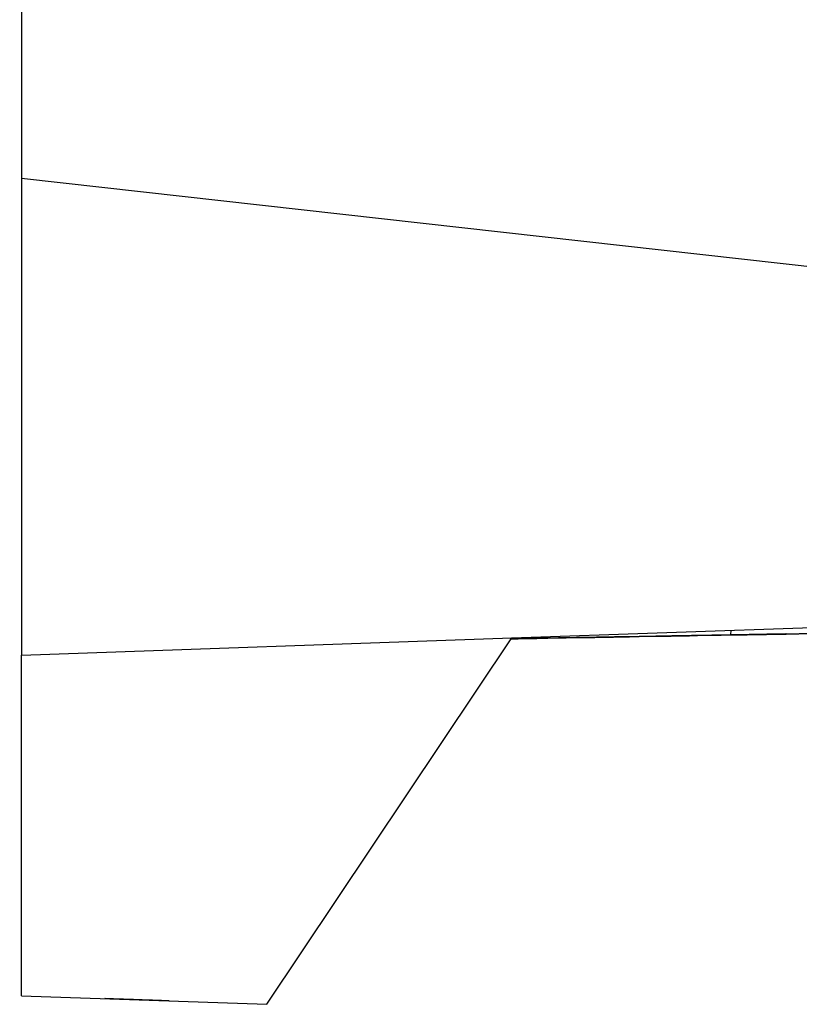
# Model space of a CAD drawing. Header units: millimetres. Extents: x -1111 to 1147, y -743 to 1146.
# Tile 29 of 203: x -452 to -395, y -93 to -20. Entities that reach past the tile are written whole.
import ezdxf

# ---------------------------------------------------------------- set-up
doc = ezdxf.new("R2010")
doc.units = ezdxf.units.MM
doc.styles.add('SLDTEXTSTYLE0', font='TXT', dxfattribs={"width": 0.75})
doc.dimstyles.new('SLDDIMSTYLE0', dxfattribs={"dimtxt": 3.5, "dimasz": 3.302, "dimexe": 0, "dimexo": 0.0625, "dimgap": 0.875, "dimtad": 1, "dimrnd": 1e-09, "dimzin": 12, "dimdsep": 46, "dimtxsty": 'SLDTEXTSTYLE0', "dimsah": 1, "dimcen": 0.09, "dimadec": 0, "dimazin": 3, "dimtfac": 1, "dimtofl": 0, "dimtmove": 0, "dimatfit": 3, "dimfxl": 1, "dimfrac": 2, "dimtolj": 1, "dimtzin": 12, "dimarcsym": 0})

# ---------------------------------------------------------------- blocks, each defined once
blk = doc.blocks.new('_D')
at = {"color": 8, "linetype": 'Continuous', "lineweight": 0}
for p, q in [((-452.719, 392.94), (-505.298, 392.94)), ((-504.298, -92.06), (-504.298, 392.94)), ((-452.719, -92.06), (-505.298, -92.06))]:
    blk.add_line(p, q, dxfattribs=at)
at = {"color": 8, "linetype": 'Continuous', "lineweight": 18}
for points in [[(-504.298, 392.94), (-504.806, 389.638), (-503.79, 389.638)], [(-504.298, -92.06), (-503.79, -88.758), (-504.806, -88.758)]]:
    blk.add_solid(points, dxfattribs=at)
at = {"color": 8, "linetype": 'Continuous', "lineweight": 18, "insert": (-508.81, 141.83), "char_height": 3.5, "attachment_point": 1, "rotation": 90, "style": 'SLDTEXTSTYLE0'}
blk.add_mtext('485', dxfattribs=at)

msp = doc.modelspace()

# ---------------------------------------------------------------- linework, layer by layer
at = {"color": 7, "linetype": 'Continuous', "lineweight": 25}
for p, q in [((-451.719, 392.94), (-451.719, -32.06)), ((-451.719, -32.06), (-338.089, -44.777)), ((-451.719, -32.06), (-451.719, -67.06)), ((-415.719, -65.803), (-338.089, -63.092)), ((-415.76, -65.865), (-399.675, -65.584)), ((-399.686, -65.584), (-415.76, -65.865)), ((-407.094, -65.713), (-407.094, -65.713)), ((-407.094, -65.713), (-407.094, -65.713)), ((-407.094, -65.713), (-407.094, -65.713)), ((-405.161, -65.68), (-405.161, -65.68)), ((-402.25, -65.629), (-398.748, -65.568)), ((-402.091, -65.626), (-398.589, -65.565)), ((-402.091, -65.626), (-398.589, -65.565)), ((-402.091, -65.626), (-398.589, -65.565)), ((-399.661, -65.242), (-399.679, -65.584)), ((-389.68, -65.409), (-399.679, -65.584)), ((-399.679, -65.584), (-399.679, -65.584)), ((-399.675, -65.584), (-389.676, -65.409)), ((-399.675, -65.584), (-399.675, -65.584)), ((-395.588, -65.512), (-395.588, -65.513)), ((-395.588, -65.512), (-395.588, -65.512)), ((-395.588, -65.513), (-395.588, -65.513)), ((-395.588, -65.513), (-395.588, -65.513)), ((-451.719, -67.06), (-415.719, -65.803)), ((-433.719, -92.688), (-415.719, -65.803)), ((-413.755, -65.83), (-410.253, -65.768)), ((-413.596, -65.827), (-410.094, -65.766)), ((-413.596, -65.827), (-410.094, -65.766)), ((-413.596, -65.827), (-410.094, -65.766)), ((-451.719, -92.06), (-451.719, -67.06)), ((-451.719, -92.06), (-433.719, -92.688))]:
    msp.add_line(p, q, dxfattribs=at)
at = {"color": 7, "linetype": 'Continuous', "lineweight": 25, "flags": 128}
for points in [[(-407.094, -65.713), (-407.094, -65.713), (-407.094, -65.713), (-407.094, -65.713), (-407.094, -65.713)], [(-405.161, -65.68), (-405.161, -65.68), (-405.161, -65.68), (-405.161, -65.68), (-405.161, -65.68)]]:
    msp.add_lwpolyline(points, dxfattribs=at)
at = {"color": 7, "linetype": 'Continuous', "lineweight": 25}
for points, knots in [([(-410.253, -65.768), (-410.048, -65.765), (-409.844, -65.761), (-409.443, -65.754), (-409.242, -65.751), (-408.86, -65.744), (-408.678, -65.741), (-408.333, -65.735), (-408.17, -65.732), (-407.877, -65.727), (-407.745, -65.725), (-407.512, -65.721), (-407.415, -65.719), (-407.256, -65.716), (-407.195, -65.715), (-407.114, -65.714), (-407.094, -65.713), (-407.094, -65.713)], [0, 0, 0, 0, 0.125, 0.125, 0.25, 0.25, 0.375, 0.375, 0.5, 0.5, 0.625, 0.625, 0.75, 0.75, 0.875, 0.875, 1, 1, 1, 1]), ([(-407.094, -65.713), (-407.094, -65.713), (-407.114, -65.714), (-407.194, -65.715), (-407.255, -65.716), (-407.414, -65.719), (-407.512, -65.721), (-407.742, -65.725), (-407.876, -65.727), (-408.169, -65.732), (-408.328, -65.735), (-408.676, -65.741), (-408.859, -65.744), (-409.239, -65.751), (-409.439, -65.754), (-409.843, -65.761), (-410.047, -65.765), (-410.253, -65.769)], [0, 0, 0, 0, 0.125, 0.125, 0.25, 0.25, 0.375, 0.375, 0.5, 0.5, 0.625, 0.625, 0.75, 0.75, 0.875, 0.875, 1, 1, 1, 1]), ([(-407.094, -65.713), (-407.094, -65.713), (-407.113, -65.714), (-407.188, -65.715), (-407.245, -65.716), (-407.394, -65.719), (-407.485, -65.72), (-407.701, -65.724), (-407.828, -65.726), (-408.104, -65.731), (-408.255, -65.734), (-408.582, -65.739), (-408.757, -65.742), (-409.3, -65.752), (-409.696, -65.759), (-410.094, -65.766)], [0, 0, 0, 0, 0.125, 0.125, 0.25, 0.25, 0.375, 0.375, 0.5, 0.5, 0.625, 0.625, 0.75, 0.75, 1, 1, 1, 1]), ([(-410.094, -65.766), (-409.895, -65.762), (-409.699, -65.759), (-409.314, -65.752), (-409.123, -65.749), (-408.759, -65.742), (-408.586, -65.739), (-408.259, -65.734), (-408.105, -65.731), (-407.829, -65.726), (-407.705, -65.724), (-407.487, -65.72), (-407.395, -65.719), (-407.246, -65.716), (-407.189, -65.715), (-407.113, -65.714), (-407.094, -65.713), (-407.094, -65.713)], [0, 0, 0, 0, 0.125, 0.125, 0.25, 0.25, 0.375, 0.375, 0.5, 0.5, 0.625, 0.625, 0.75, 0.75, 0.875, 0.875, 1, 1, 1, 1]), ([(-407.094, -65.713), (-407.094, -65.713), (-407.113, -65.714), (-407.188, -65.715), (-407.245, -65.716), (-407.394, -65.719), (-407.485, -65.72), (-407.701, -65.724), (-407.828, -65.726), (-408.104, -65.731), (-408.255, -65.734), (-408.582, -65.739), (-408.757, -65.742), (-409.3, -65.752), (-409.696, -65.759), (-410.094, -65.766)], [0, 0, 0, 0, 0.125, 0.125, 0.25, 0.25, 0.375, 0.375, 0.5, 0.5, 0.625, 0.625, 0.75, 0.75, 1, 1, 1, 1]), ([(-410.094, -65.766), (-409.895, -65.762), (-409.699, -65.759), (-409.314, -65.752), (-409.123, -65.749), (-408.759, -65.742), (-408.586, -65.739), (-408.259, -65.734), (-408.105, -65.731), (-407.829, -65.726), (-407.705, -65.724), (-407.487, -65.72), (-407.395, -65.719), (-407.246, -65.716), (-407.189, -65.715), (-407.113, -65.714), (-407.094, -65.713), (-407.094, -65.713)], [0, 0, 0, 0, 0.125, 0.125, 0.25, 0.25, 0.375, 0.375, 0.5, 0.5, 0.625, 0.625, 0.75, 0.75, 0.875, 0.875, 1, 1, 1, 1]), ([(-407.094, -65.713), (-407.094, -65.713), (-407.113, -65.714), (-407.188, -65.715), (-407.245, -65.716), (-407.394, -65.719), (-407.485, -65.72), (-407.701, -65.724), (-407.827, -65.726), (-408.104, -65.731), (-408.254, -65.734), (-408.582, -65.739), (-408.757, -65.742), (-409.3, -65.752), (-409.696, -65.759), (-410.094, -65.766)], [0, 0, 0, 0, 0.125, 0.125, 0.25, 0.25, 0.375, 0.375, 0.5, 0.5, 0.625, 0.625, 0.75, 0.75, 1, 1, 1, 1]), ([(-410.094, -65.766), (-409.895, -65.762), (-409.699, -65.759), (-409.314, -65.752), (-409.123, -65.749), (-408.759, -65.742), (-408.586, -65.739), (-408.259, -65.734), (-408.105, -65.731), (-407.829, -65.726), (-407.705, -65.724), (-407.487, -65.72), (-407.395, -65.719), (-407.246, -65.716), (-407.189, -65.715), (-407.113, -65.714), (-407.094, -65.713), (-407.094, -65.713)], [0, 0, 0, 0, 0.125, 0.125, 0.25, 0.25, 0.375, 0.375, 0.5, 0.5, 0.625, 0.625, 0.75, 0.75, 0.875, 0.875, 1, 1, 1, 1]), ([(-402.091, -65.626), (-402.292, -65.63), (-402.491, -65.633), (-402.881, -65.64), (-403.075, -65.643), (-403.445, -65.65), (-403.621, -65.653), (-403.954, -65.659), (-404.113, -65.661), (-404.397, -65.666), (-404.524, -65.668), (-404.75, -65.672), (-404.846, -65.674), (-405.079, -65.678), (-405.161, -65.68), (-405.161, -65.68)], [0, 0, 0, 0, 0.125, 0.125, 0.25, 0.25, 0.375, 0.375, 0.5, 0.5, 0.625, 0.625, 0.75, 0.75, 1, 1, 1, 1]), ([(-405.161, -65.68), (-405.161, -65.68), (-405.141, -65.679), (-405.062, -65.678), (-405.002, -65.677), (-404.847, -65.674), (-404.752, -65.672), (-404.528, -65.669), (-404.398, -65.666), (-404.114, -65.661), (-403.96, -65.659), (-403.624, -65.653), (-403.446, -65.65), (-403.078, -65.643), (-402.885, -65.64), (-402.491, -65.633), (-402.292, -65.63), (-402.091, -65.626)], [0, 0, 0, 0, 0.125, 0.125, 0.25, 0.25, 0.375, 0.375, 0.5, 0.5, 0.625, 0.625, 0.75, 0.75, 0.875, 0.875, 1, 1, 1, 1]), ([(-402.091, -65.626), (-402.292, -65.63), (-402.491, -65.633), (-402.881, -65.64), (-403.074, -65.643), (-403.445, -65.65), (-403.621, -65.653), (-403.954, -65.659), (-404.113, -65.661), (-404.397, -65.666), (-404.524, -65.668), (-404.75, -65.672), (-404.846, -65.674), (-405.078, -65.678), (-405.161, -65.68), (-405.161, -65.68)], [0, 0, 0, 0, 0.125, 0.125, 0.25, 0.25, 0.375, 0.375, 0.5, 0.5, 0.625, 0.625, 0.75, 0.75, 1, 1, 1, 1]), ([(-405.161, -65.68), (-405.161, -65.68), (-405.141, -65.679), (-405.062, -65.678), (-405.002, -65.677), (-404.847, -65.674), (-404.752, -65.672), (-404.528, -65.669), (-404.398, -65.666), (-404.114, -65.661), (-403.96, -65.659), (-403.624, -65.653), (-403.446, -65.65), (-403.078, -65.643), (-402.886, -65.64), (-402.491, -65.633), (-402.292, -65.63), (-402.091, -65.626)], [0, 0, 0, 0, 0.125, 0.125, 0.25, 0.25, 0.375, 0.375, 0.5, 0.5, 0.625, 0.625, 0.75, 0.75, 0.875, 0.875, 1, 1, 1, 1]), ([(-402.091, -65.626), (-402.292, -65.63), (-402.491, -65.633), (-402.881, -65.64), (-403.075, -65.643), (-403.445, -65.65), (-403.621, -65.653), (-403.954, -65.659), (-404.113, -65.661), (-404.397, -65.666), (-404.524, -65.669), (-404.75, -65.672), (-404.846, -65.674), (-405.079, -65.678), (-405.161, -65.68), (-405.161, -65.68)], [0, 0, 0, 0, 0.125, 0.125, 0.25, 0.25, 0.375, 0.375, 0.5, 0.5, 0.625, 0.625, 0.75, 0.75, 1, 1, 1, 1]), ([(-405.161, -65.68), (-405.161, -65.68), (-405.141, -65.679), (-405.062, -65.678), (-405.002, -65.677), (-404.847, -65.674), (-404.752, -65.673), (-404.528, -65.669), (-404.398, -65.666), (-404.114, -65.661), (-403.96, -65.659), (-403.624, -65.653), (-403.446, -65.65), (-403.078, -65.643), (-402.886, -65.64), (-402.491, -65.633), (-402.292, -65.63), (-402.091, -65.626)], [0, 0, 0, 0, 0.125, 0.125, 0.25, 0.25, 0.375, 0.375, 0.5, 0.5, 0.625, 0.625, 0.75, 0.75, 0.875, 0.875, 1, 1, 1, 1]), ([(-405.161, -65.68), (-405.161, -65.68), (-405.142, -65.679), (-405.069, -65.678), (-405.013, -65.677), (-404.867, -65.674), (-404.778, -65.673), (-404.568, -65.669), (-404.445, -65.667), (-404.178, -65.662), (-404.032, -65.66), (-403.716, -65.654), (-403.546, -65.651), (-403.021, -65.642), (-402.639, -65.636), (-402.25, -65.629)], [0, 0, 0, 0, 0.125, 0.125, 0.25, 0.25, 0.375, 0.375, 0.5, 0.5, 0.625, 0.625, 0.75, 0.75, 1, 1, 1, 1]), ([(-402.25, -65.629), (-402.444, -65.632), (-402.635, -65.636), (-403.008, -65.642), (-403.193, -65.645), (-403.546, -65.651), (-403.713, -65.654), (-404.027, -65.66), (-404.176, -65.662), (-404.445, -65.667), (-404.564, -65.669), (-404.775, -65.673), (-404.867, -65.675), (-405.012, -65.677), (-405.067, -65.678), (-405.142, -65.679), (-405.161, -65.68), (-405.161, -65.68)], [0, 0, 0, 0, 0.125, 0.125, 0.25, 0.25, 0.375, 0.375, 0.5, 0.5, 0.625, 0.625, 0.75, 0.75, 0.875, 0.875, 1, 1, 1, 1]), ([(-398.748, -65.568), (-399.223, -65.576), (-399.699, -65.584), (-400.174, -65.593), (-400.52, -65.599), (-400.866, -65.605), (-401.212, -65.611), (-401.558, -65.617), (-401.904, -65.623), (-402.25, -65.629)], [0, 0, 0, 0, 0.001428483, 0.001428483, 0.001428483, 0.002467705, 0.002467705, 0.002467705, 0.003506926, 0.003506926, 0.003506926, 0.003506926]), ([(-398.589, -65.565), (-399.065, -65.573), (-399.54, -65.582), (-400.016, -65.59), (-400.362, -65.596), (-400.708, -65.602), (-401.053, -65.608), (-401.399, -65.614), (-401.745, -65.62), (-402.091, -65.626)], [0, 0, 0, 0, 0.001427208, 0.001427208, 0.001427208, 0.002464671, 0.002464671, 0.002464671, 0.003502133, 0.003502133, 0.003502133, 0.003502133]), ([(-398.589, -65.565), (-399.065, -65.573), (-399.54, -65.581), (-400.016, -65.59), (-400.362, -65.596), (-400.708, -65.602), (-401.053, -65.608), (-401.399, -65.614), (-401.745, -65.62), (-402.091, -65.626)], [0, 0, 0, 0, 0.001427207, 0.001427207, 0.001427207, 0.00246467, 0.00246467, 0.00246467, 0.003502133, 0.003502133, 0.003502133, 0.003502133]), ([(-398.589, -65.565), (-399.065, -65.573), (-399.54, -65.582), (-400.016, -65.59), (-400.362, -65.596), (-400.708, -65.602), (-401.053, -65.608), (-401.399, -65.614), (-401.745, -65.62), (-402.091, -65.626)], [0, 0, 0, 0, 0.001427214, 0.001427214, 0.001427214, 0.002464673, 0.002464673, 0.002464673, 0.003502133, 0.003502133, 0.003502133, 0.003502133]), ([(-398.748, -65.568), (-398.542, -65.564), (-398.339, -65.56), (-397.937, -65.553), (-397.737, -65.55), (-397.355, -65.543), (-397.173, -65.54), (-396.827, -65.534), (-396.665, -65.531), (-396.372, -65.526), (-396.24, -65.524), (-396.007, -65.52), (-395.91, -65.518), (-395.751, -65.515), (-395.69, -65.514), (-395.609, -65.513), (-395.588, -65.512), (-395.588, -65.512)], [0, 0, 0, 0, 0.125, 0.125, 0.25, 0.25, 0.375, 0.375, 0.5, 0.5, 0.625, 0.625, 0.75, 0.75, 0.875, 0.875, 1, 1, 1, 1]), ([(-395.588, -65.513), (-395.588, -65.513), (-395.609, -65.513), (-395.689, -65.514), (-395.75, -65.515), (-395.909, -65.518), (-396.006, -65.52), (-396.237, -65.524), (-396.371, -65.526), (-396.663, -65.531), (-396.823, -65.534), (-397.171, -65.54), (-397.354, -65.543), (-397.734, -65.55), (-397.933, -65.554), (-398.338, -65.561), (-398.542, -65.564), (-398.748, -65.568)], [0, 0, 0, 0, 0.125, 0.125, 0.25, 0.25, 0.375, 0.375, 0.5, 0.5, 0.625, 0.625, 0.75, 0.75, 0.875, 0.875, 1, 1, 1, 1]), ([(-398.589, -65.565), (-398.39, -65.561), (-398.194, -65.558), (-397.809, -65.551), (-397.617, -65.548), (-397.253, -65.542), (-397.081, -65.539), (-396.754, -65.533), (-396.6, -65.53), (-396.324, -65.525), (-396.2, -65.523), (-395.982, -65.519), (-395.889, -65.518), (-395.741, -65.515), (-395.684, -65.514), (-395.608, -65.513), (-395.588, -65.512), (-395.588, -65.512)], [0, 0, 0, 0, 0.125, 0.125, 0.25, 0.25, 0.375, 0.375, 0.5, 0.5, 0.625, 0.625, 0.75, 0.75, 0.875, 0.875, 1, 1, 1, 1]), ([(-395.588, -65.512), (-395.588, -65.512), (-395.608, -65.513), (-395.683, -65.514), (-395.74, -65.515), (-395.889, -65.518), (-395.98, -65.519), (-396.196, -65.523), (-396.322, -65.525), (-396.599, -65.53), (-396.749, -65.533), (-397.077, -65.538), (-397.252, -65.542), (-397.795, -65.551), (-398.191, -65.558), (-398.589, -65.565)], [0, 0, 0, 0, 0.125, 0.125, 0.25, 0.25, 0.375, 0.375, 0.5, 0.5, 0.625, 0.625, 0.75, 0.75, 1, 1, 1, 1]), ([(-395.588, -65.513), (-395.588, -65.513), (-395.608, -65.513), (-395.683, -65.514), (-395.74, -65.515), (-395.889, -65.518), (-395.98, -65.519), (-396.196, -65.523), (-396.322, -65.525), (-396.599, -65.53), (-396.749, -65.533), (-397.077, -65.538), (-397.252, -65.542), (-397.795, -65.551), (-398.191, -65.558), (-398.589, -65.565)], [0, 0, 0, 0, 0.125, 0.125, 0.25, 0.25, 0.375, 0.375, 0.5, 0.5, 0.625, 0.625, 0.75, 0.75, 1, 1, 1, 1]), ([(-398.589, -65.565), (-398.39, -65.561), (-398.194, -65.558), (-397.809, -65.551), (-397.617, -65.548), (-397.253, -65.542), (-397.081, -65.539), (-396.754, -65.533), (-396.6, -65.53), (-396.324, -65.525), (-396.2, -65.523), (-395.982, -65.519), (-395.889, -65.518), (-395.741, -65.515), (-395.684, -65.514), (-395.608, -65.513), (-395.588, -65.513), (-395.588, -65.513)], [0, 0, 0, 0, 0.125, 0.125, 0.25, 0.25, 0.375, 0.375, 0.5, 0.5, 0.625, 0.625, 0.75, 0.75, 0.875, 0.875, 1, 1, 1, 1]), ([(-395.588, -65.513), (-395.588, -65.513), (-395.608, -65.513), (-395.683, -65.514), (-395.74, -65.515), (-395.889, -65.518), (-395.98, -65.519), (-396.196, -65.523), (-396.322, -65.525), (-396.598, -65.53), (-396.749, -65.533), (-397.076, -65.539), (-397.252, -65.542), (-397.795, -65.551), (-398.191, -65.558), (-398.589, -65.565)], [0, 0, 0, 0, 0.125, 0.125, 0.25, 0.25, 0.375, 0.375, 0.5, 0.5, 0.625, 0.625, 0.75, 0.75, 1, 1, 1, 1]), ([(-398.589, -65.565), (-398.39, -65.561), (-398.194, -65.558), (-397.809, -65.551), (-397.617, -65.548), (-397.253, -65.542), (-397.081, -65.539), (-396.754, -65.533), (-396.6, -65.53), (-396.324, -65.525), (-396.2, -65.523), (-395.982, -65.519), (-395.889, -65.518), (-395.741, -65.515), (-395.684, -65.514), (-395.608, -65.513), (-395.588, -65.513), (-395.588, -65.513)], [0, 0, 0, 0, 0.125, 0.125, 0.25, 0.25, 0.375, 0.375, 0.5, 0.5, 0.625, 0.625, 0.75, 0.75, 0.875, 0.875, 1, 1, 1, 1]), ([(-413.596, -65.827), (-413.942, -65.833), (-414.634, -65.845), (-415.396, -65.858), (-415.688, -65.863), (-415.76, -65.865)], [0, 0, 0, 0, 0.4305015, 0.8607619, 1, 1, 1, 1]), ([(-415.76, -65.865), (-415.599, -65.862), (-415.196, -65.855), (-414.415, -65.841), (-413.835, -65.831), (-413.596, -65.827)], [0, 0, 0, 0, 0.280414, 0.703573, 1, 1, 1, 1]), ([(-413.596, -65.827), (-413.942, -65.833), (-414.634, -65.845), (-415.396, -65.858), (-415.688, -65.863), (-415.76, -65.865)], [0, 0, 0, 0, 0.4303759, 0.8606174, 1, 1, 1, 1]), ([(-415.76, -65.865), (-415.599, -65.862), (-415.196, -65.855), (-414.415, -65.841), (-413.835, -65.831), (-413.596, -65.827)], [0, 0, 0, 0, 0.280391, 0.70363, 1, 1, 1, 1]), ([(-413.596, -65.827), (-413.942, -65.833), (-414.634, -65.845), (-415.396, -65.858), (-415.688, -65.863), (-415.76, -65.865)], [0, 0, 0, 0, 0.430414, 0.860653, 1, 1, 1, 1]), ([(-415.76, -65.865), (-415.6, -65.862), (-415.197, -65.855), (-414.415, -65.841), (-413.835, -65.831), (-413.596, -65.827)], [0, 0, 0, 0, 0.280302, 0.703506, 1, 1, 1, 1]), ([(-415.76, -65.865), (-415.6, -65.862), (-415.196, -65.855), (-414.465, -65.842), (-413.94, -65.833), (-413.755, -65.83)], [0, 0, 0, 0, 0.29984, 0.753011, 1, 1, 1, 1]), ([(-413.755, -65.83), (-414.098, -65.836), (-414.783, -65.848), (-415.483, -65.86), (-415.727, -65.864), (-415.76, -65.865)], [0, 0, 0, 0, 0.463832, 0.927421, 1, 1, 1, 1]), ([(-410.253, -65.769), (-410.729, -65.777), (-411.204, -65.785), (-411.68, -65.793), (-412.025, -65.799), (-412.371, -65.806), (-412.717, -65.812), (-413.063, -65.818), (-413.409, -65.824), (-413.755, -65.83)], [0, 0, 0, 0, 0.001428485, 0.001428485, 0.001428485, 0.002467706, 0.002467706, 0.002467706, 0.003506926, 0.003506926, 0.003506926, 0.003506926]), ([(-410.094, -65.766), (-410.57, -65.774), (-411.046, -65.782), (-411.521, -65.791), (-411.867, -65.797), (-412.213, -65.803), (-412.559, -65.809), (-412.904, -65.815), (-413.25, -65.821), (-413.596, -65.827)], [0, 0, 0, 0, 0.001427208, 0.001427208, 0.001427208, 0.002464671, 0.002464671, 0.002464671, 0.003502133, 0.003502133, 0.003502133, 0.003502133]), ([(-410.094, -65.766), (-410.57, -65.774), (-411.046, -65.782), (-411.521, -65.791), (-411.867, -65.797), (-412.213, -65.803), (-412.559, -65.809), (-412.904, -65.815), (-413.25, -65.821), (-413.596, -65.827)], [0, 0, 0, 0, 0.001427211, 0.001427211, 0.001427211, 0.002464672, 0.002464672, 0.002464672, 0.003502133, 0.003502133, 0.003502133, 0.003502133]), ([(-410.094, -65.766), (-410.57, -65.774), (-411.046, -65.782), (-411.521, -65.791), (-411.867, -65.797), (-412.213, -65.803), (-412.559, -65.809), (-412.904, -65.815), (-413.25, -65.821), (-413.596, -65.827)], [0, 0, 0, 0, 0.001427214, 0.001427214, 0.001427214, 0.002464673, 0.002464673, 0.002464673, 0.003502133, 0.003502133, 0.003502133, 0.003502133]), ([(-440.887, -92.438), (-440.963, -92.435), (-441.115, -92.43), (-441.342, -92.422), (-441.566, -92.414), (-441.788, -92.407), (-442.007, -92.399), (-442.224, -92.391), (-442.439, -92.384), (-442.729, -92.374), (-443.087, -92.361), (-443.501, -92.347), (-443.889, -92.333), (-444.248, -92.321), (-444.571, -92.309), (-444.853, -92.3), (-445.093, -92.291), (-445.285, -92.285), (-445.432, -92.279), (-445.535, -92.276), (-445.599, -92.274), (-445.607, -92.273), (-445.61, -92.273)], [0, 0, 0, 0, 0.030299, 0.060412, 0.0904, 0.120327, 0.150256, 0.180252, 0.210377, 0.240693, 0.304836, 0.369049, 0.434461, 0.499945, 0.565364, 0.630856, 0.695018, 0.759251, 0.819677, 0.879607, 0.939545, 1, 1, 1, 1])]:
    msp.add_open_spline(points, degree=3, knots=knots, dxfattribs=at)

# ---------------------------------------------------------------- dimensions: what is measured, and where the dimension line sits
at = {"color": 8, "linetype": 'Continuous', "lineweight": 18}
dim = msp.add_linear_dim(base=(-504.298, 392.94), p1=(-451.719, -92.06), p2=(-451.719, 392.94), angle=90, dimstyle='SLDDIMSTYLE0', dxfattribs=at)
dim.commit()
dim.dimension.update_dxf_attribs({"geometry": '_D', "text_midpoint": (-504.298, 145.709), "dimtype": 160})

doc.saveas('drawing.dxf')
